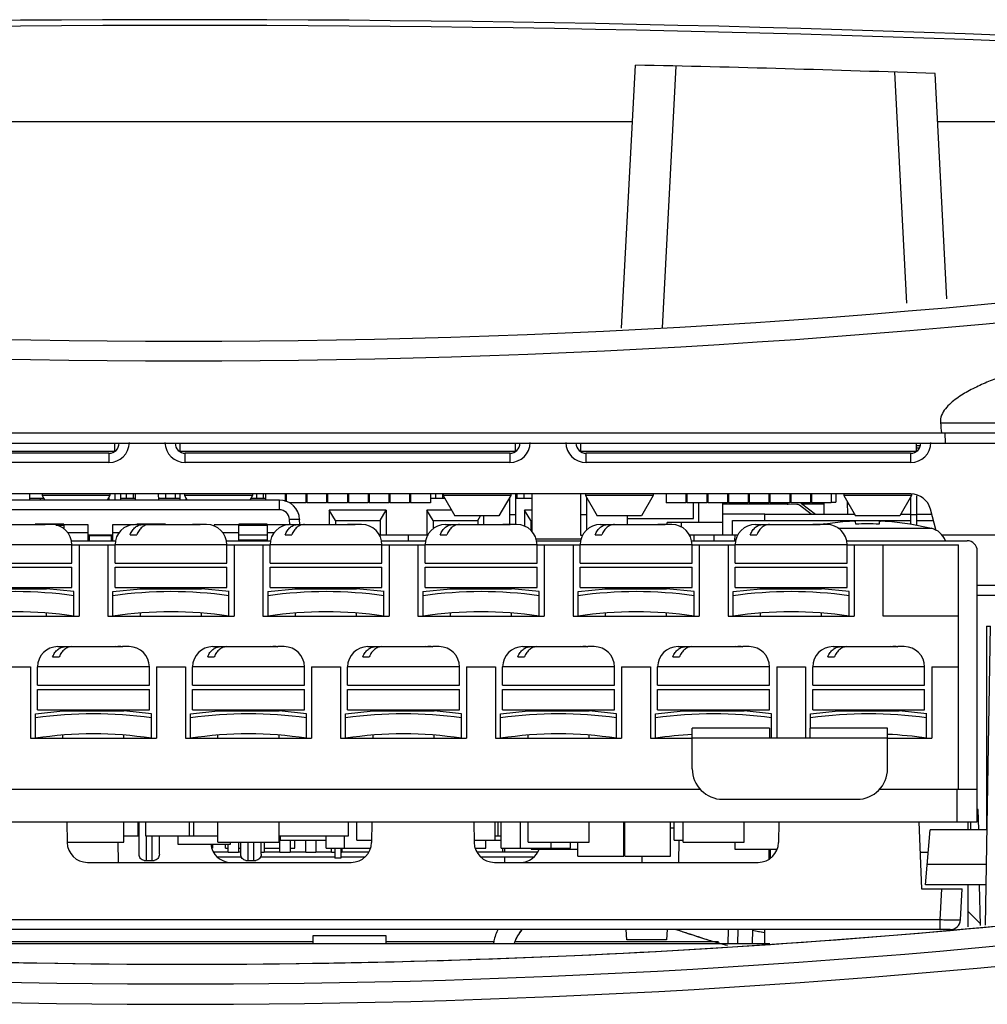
# Model space of a CAD drawing. Header units: millimetres. Extents: x 0 to 1500, y 0 to 1200.
# Tile 11 of 38: x 553 to 601, y 192 to 240. Entities that reach past the tile are written whole.
import ezdxf

# ---------------------------------------------------------------- set-up
doc = ezdxf.new("R2010")
doc.units = ezdxf.units.MM
doc.header["$LTSCALE"] = 82.5
doc.layers.get('0').update_dxf_attribs({"linetype": 'CONTINUOUS'})
for name, color, linetype in [('00_COMPONENTS', 7, 'CONTINUOUS'), ('03_AXES', 7, 'CONTINUOUS'), ('05_CURVES', 7, 'CONTINUOUS')]:
    doc.layers.add(name, color=color, linetype=linetype)

msp = doc.modelspace()

# ---------------------------------------------------------------- linework, layer by layer
at = {"color": 9, "linetype": 'CONTINUOUS'}
for p, q in [((598.282, 220.313), (620.003, 220.313)), ((543.743, 194.834), (567.443, 194.834)), ((571.043, 194.834), (576.369, 194.834)), ((577.407, 194.834), (587.371, 194.834))]:
    msp.add_line(p, q, dxfattribs=at)
at = {"color": 7, "linetype": 'CONTINUOUS'}
for p, q in [((502.893, 219.813), (626.125, 219.813)), ((598.522, 219.313), (598.519, 219.813)), ((504.943, 219.313), (625.343, 219.313)), ((576.877, 199.213), (576.877, 199.413)), ((576.877, 198.713), (576.877, 198.963)), ((599.666, 196.29), (600.241, 195.715)), ((567.443, 195.108), (567.443, 194.713)), ((571.043, 195.108), (567.443, 195.108)), ((571.043, 194.713), (571.043, 195.108))]:
    msp.add_line(p, q, dxfattribs=at)
for centre, radius, start, end in [((561.143, 649.313), 425, 262.39773, 278.5987), ((561.117, 619.15), 425.44, 262.32562, 269.98052), ((561.134, 619.754), 426.044, 269.97819, 276.90865)]:
    msp.add_arc(centre, radius, start, end, dxfattribs=at)
at = {"color": 9, "linetype": 'CONTINUOUS'}
for centre, radius, start, end in [((561.142, 649.352), 426.003, 262.39769, 278.59866), ((561.144, 618.709), 425.969, 261.20274, 276.1688), ((561.144, 618.709), 426.968, 261.20274, 276.1688)]:
    msp.add_arc(centre, radius, start, end, dxfattribs=at)
at = {"color": 7, "linetype": 'CONTINUOUS'}
msp.add_ellipse((609.143, 1021.128), major_axis=(0, 859.088), ratio=0.034921, start_param=-3.512029, end_param=-3.510418, dxfattribs=at)
msp.add_open_spline([(620.003, 220.313), (620.014, 220.437), (619.971, 220.693), (619.766, 221.011), (619.503, 221.278), (619.11, 221.585), (618.574, 221.906), (617.901, 222.232), (617.209, 222.514), (616.269, 222.845), (614.59, 223.319), (612.131, 223.751), (609.143, 223.921), (606.154, 223.751), (603.695, 223.319), (602.016, 222.845), (601.076, 222.514), (600.384, 222.232), (599.711, 221.906), (599.175, 221.585), (598.782, 221.278), (598.519, 221.011), (598.314, 220.693), (598.271, 220.437), (598.282, 220.313)], degree=3, knots=[0, 0, 0, 0, 0.015582, 0.031212, 0.04684, 0.062471, 0.093719, 0.124977, 0.156238, 0.1875, 0.250015, 0.374998, 0.499999, 0.625001, 0.749985, 0.8125, 0.843762, 0.875023, 0.906281, 0.937529, 0.95316, 0.968788, 0.984418, 1, 1, 1, 1], dxfattribs=at)
at = {"layer": '00_COMPONENTS', "color": 7, "linetype": 'CONTINUOUS'}
for p, q in [((582.61, 224.956), (583.288, 237.881)), ((598.599, 226.395), (598.019, 237.469)), ((506.247, 235.113), (583.143, 235.113)), ((598.143, 235.113), (626.143, 235.113)), ((557.703, 218.913), (557.703, 219.313)), ((560.893, 219.313), (560.893, 218.913)), ((577.403, 218.913), (577.403, 219.313)), ((580.593, 219.313), (580.593, 218.913)), ((597.103, 218.913), (597.103, 219.313)), ((597.103, 219.19), (597.279, 219.194)), ((541.171, 218.913), (557.703, 218.913)), ((557.417, 218.813), (541.468, 218.813)), ((560.871, 218.913), (577.403, 218.913)), ((577.117, 218.813), (561.168, 218.813)), ((580.571, 218.913), (597.103, 218.913)), ((596.817, 218.813), (580.868, 218.813)), ((597.234, 219.063), (597.103, 219.059)), ((596.825, 216.813), (541.46, 216.813)), ((553.513, 216.813), (553.513, 216.513)), ((554.133, 216.813), (554.133, 216.733)), ((554.133, 216.733), (554.26, 216.513)), ((557.463, 216.733), (554.133, 216.733)), ((557.463, 216.733), (557.335, 216.513)), ((557.463, 216.813), (557.463, 216.733)), ((557.703, 216.813), (557.703, 216.513)), ((557.993, 216.513), (557.993, 216.813)), ((558.268, 216.813), (558.268, 216.613)), ((558.618, 216.613), (558.618, 216.813)), ((558.722, 216.513), (558.727, 216.813)), ((559.863, 216.513), (559.858, 216.813)), ((560.218, 216.613), (560.218, 216.813)), ((560.668, 216.813), (560.668, 216.613)), ((560.893, 216.813), (560.893, 216.513)), ((561.133, 216.813), (561.133, 216.733)), ((564.463, 216.733), (561.133, 216.733)), ((561.133, 216.733), (561.26, 216.513)), ((564.463, 216.733), (564.335, 216.513)), ((564.463, 216.813), (564.463, 216.733)), ((564.668, 216.813), (564.668, 216.613)), ((565.018, 216.613), (565.018, 216.813)), ((565.103, 216.813), (565.103, 216.513)), ((566.073, 216.813), (566.073, 216.447)), ((566.123, 216.813), (566.123, 216.435)), ((567.093, 216.813), (567.093, 216.373)), ((567.143, 216.813), (567.143, 216.373)), ((568.113, 216.813), (568.113, 216.373)), ((568.163, 216.813), (568.163, 216.373)), ((569.133, 216.813), (569.133, 216.373)), ((569.183, 216.813), (569.183, 216.373)), ((570.153, 216.813), (570.153, 216.373)), ((570.203, 216.813), (570.203, 216.373)), ((571.173, 216.813), (571.173, 216.373)), ((571.223, 216.813), (571.223, 216.373)), ((572.193, 216.813), (572.193, 216.373)), ((572.218, 216.613), (572.218, 216.813)), ((572.243, 216.813), (572.243, 216.373)), ((573.213, 216.813), (573.213, 216.373)), ((573.468, 216.813), (573.468, 216.613)), ((573.818, 216.613), (573.818, 216.813)), ((573.833, 216.813), (573.833, 216.733)), ((577.163, 216.733), (573.833, 216.733)), ((573.833, 216.733), (574.41, 215.733)), ((577.163, 216.733), (576.585, 215.733)), ((577.163, 216.813), (577.163, 216.733)), ((577.403, 216.813), (577.403, 215.313)), ((577.468, 216.813), (577.468, 216.613)), ((577.818, 216.613), (577.818, 216.813)), ((578.193, 216.813), (578.193, 214.971)), ((580.593, 216.813), (580.593, 214.783)), ((580.833, 216.813), (580.833, 216.733)), ((584.163, 216.733), (580.833, 216.733)), ((580.833, 216.733), (581.41, 215.733)), ((584.163, 216.733), (583.585, 215.733)), ((584.163, 216.813), (584.163, 216.733)), ((584.803, 216.813), (584.803, 216.373)), ((585.773, 216.813), (585.773, 216.373)), ((585.823, 216.813), (585.823, 216.373)), ((586.793, 216.813), (586.793, 216.373)), ((586.843, 216.813), (586.843, 216.373)), ((587.813, 216.813), (587.813, 216.373)), ((587.863, 216.813), (587.863, 216.373)), ((588.833, 216.813), (588.833, 216.373)), ((588.883, 216.813), (588.883, 216.373)), ((589.853, 216.813), (589.853, 216.373)), ((589.903, 216.813), (589.903, 216.373)), ((590.873, 216.813), (590.873, 216.373)), ((590.923, 216.813), (590.923, 216.373)), ((591.893, 216.813), (591.893, 216.373)), ((591.943, 216.813), (591.943, 216.373)), ((592.913, 216.813), (592.913, 216.373)), ((593.143, 216.813), (593.143, 216.413)), ((593.533, 216.813), (593.533, 216.733)), ((596.863, 216.733), (593.533, 216.733)), ((593.533, 216.733), (594.11, 215.733)), ((596.863, 216.733), (596.285, 215.733)), ((596.863, 216.801), (596.863, 216.733)), ((597.103, 216.719), (597.103, 215.278)), ((565.789, 216.513), (539.896, 216.513)), ((553.513, 216.613), (554.202, 216.613)), ((554.043, 216.513), (554.043, 216.613)), ((557.403, 216.629), (557.403, 216.513)), ((557.993, 216.613), (558.724, 216.613)), ((559.861, 216.613), (560.893, 216.613)), ((561.193, 216.629), (561.193, 216.513)), ((561.193, 216.613), (561.202, 216.613)), ((564.393, 216.613), (565.103, 216.613)), ((566.073, 216.613), (566.123, 216.613)), ((567.093, 216.373), (566.276, 216.373)), ((567.093, 216.613), (567.143, 216.613)), ((568.113, 216.373), (567.143, 216.373)), ((568.113, 216.613), (568.163, 216.613)), ((569.133, 216.373), (568.163, 216.373)), ((569.133, 216.413), (569.183, 216.413)), ((570.153, 216.373), (569.183, 216.373)), ((570.153, 216.413), (570.203, 216.413)), ((571.173, 216.373), (570.203, 216.373)), ((571.173, 216.613), (571.223, 216.613)), ((572.193, 216.373), (571.223, 216.373)), ((572.193, 216.613), (572.243, 216.613)), ((573.213, 216.373), (572.243, 216.373)), ((573.213, 216.613), (573.902, 216.613)), ((577.093, 216.613), (577.103, 216.613)), ((577.103, 216.629), (577.103, 215.313)), ((577.403, 216.613), (578.193, 216.613)), ((580.893, 216.629), (580.893, 215.038)), ((585.773, 216.373), (584.803, 216.373)), ((586.793, 216.373), (585.823, 216.373)), ((586.143, 215.613), (586.143, 216.373)), ((586.393, 216.373), (586.393, 215.413)), ((586.793, 216.513), (586.843, 216.513)), ((587.813, 216.373), (586.843, 216.373)), ((587.593, 214.813), (587.593, 216.373)), ((590.796, 216.313), (587.593, 216.313)), ((588.833, 216.373), (587.863, 216.373)), ((589.853, 216.373), (588.883, 216.373)), ((590.873, 216.373), (589.903, 216.373)), ((591.23, 216.303), (590.796, 216.313)), ((590.873, 216.442), (590.923, 216.44)), ((591.893, 216.373), (590.923, 216.373)), ((591.924, 215.813), (591.348, 216.261)), ((591.446, 216.349), (592.136, 215.813)), ((592.569, 216.313), (591.493, 216.313)), ((591.893, 216.413), (591.943, 216.413)), ((592.913, 216.373), (591.943, 216.373)), ((592.56, 215.813), (592.57, 216.371)), ((592.913, 216.413), (593.143, 216.413)), ((593.725, 215.813), (593.714, 216.418)), ((593.775, 216.313), (593.716, 216.313)), ((596.803, 216.629), (596.803, 215.342)), ((568.243, 216.013), (568.243, 215.313)), ((571.043, 216.013), (568.243, 216.013)), ((568.543, 215.513), (568.243, 216.013)), ((570.743, 215.513), (571.043, 216.013)), ((571.043, 216.013), (571.043, 214.813)), ((573.043, 216.013), (573.043, 214.813)), ((574.248, 216.013), (573.043, 216.013)), ((573.343, 215.513), (573.043, 216.013)), ((577.403, 215.783), (577.103, 215.783)), ((577.843, 216.013), (577.843, 215.232)), ((578.193, 216.013), (577.843, 216.013)), ((578.143, 215.513), (577.843, 216.013)), ((580.893, 215.783), (580.593, 215.783)), ((589.643, 215.813), (587.593, 215.813)), ((597.103, 215.783), (596.803, 215.783)), ((598.077, 215.005), (597.791, 216.072)), ((551.093, 215.313), (554.232, 215.313)), ((553.793, 215.326), (553.793, 215.313)), ((555.193, 215.326), (553.793, 215.326)), ((553.953, 215.311), (553.907, 215.313)), ((554.232, 215.313), (554.278, 215.311)), ((554.592, 215.313), (554.278, 215.313)), ((555.193, 215.324), (555.193, 215.326)), ((555.193, 215.305), (555.193, 215.092)), ((556.393, 215.305), (555.193, 215.305)), ((556.393, 214.513), (556.393, 215.305)), ((557.593, 215.305), (557.593, 214.513)), ((558.673, 215.305), (557.593, 215.305)), ((558.713, 215.313), (561.852, 215.313)), ((558.793, 215.326), (558.793, 215.313)), ((560.193, 215.326), (558.793, 215.326)), ((560.193, 215.324), (560.193, 215.326)), ((561.573, 215.311), (561.527, 215.313)), ((561.852, 215.313), (561.898, 215.311)), ((562.212, 215.313), (561.898, 215.313)), ((562.593, 215.305), (562.593, 215.238)), ((563.793, 215.305), (562.593, 215.305)), ((563.793, 214.542), (563.793, 215.326)), ((565.193, 215.326), (563.793, 215.326)), ((565.193, 215.324), (565.193, 215.326)), ((565.193, 215.305), (565.193, 214.542)), ((566.293, 215.305), (565.193, 215.305)), ((566.333, 215.313), (569.472, 215.313)), ((566.8, 215.319), (566.787, 215.566)), ((568.543, 215.513), (568.543, 215.313)), ((568.543, 215.513), (570.743, 215.513)), ((569.193, 215.311), (569.147, 215.313)), ((569.472, 215.313), (569.518, 215.311)), ((569.832, 215.313), (569.518, 215.313)), ((570.743, 215.513), (570.743, 214.813)), ((573.343, 215.513), (573.343, 215.085)), ((573.343, 215.513), (575.543, 215.513)), ((573.953, 215.313), (577.092, 215.313)), ((576.585, 215.733), (574.41, 215.733)), ((575.543, 215.513), (575.675, 215.733)), ((575.543, 215.513), (575.543, 215.313)), ((575.843, 215.313), (575.843, 215.733)), ((576.813, 215.311), (576.767, 215.313)), ((577.092, 215.313), (577.138, 215.311)), ((577.452, 215.313), (577.138, 215.313)), ((578.143, 215.513), (578.143, 215.032)), ((578.143, 215.513), (578.193, 215.513)), ((583.585, 215.733), (581.41, 215.733)), ((581.573, 215.313), (584.712, 215.313)), ((582.893, 215.313), (582.893, 215.733)), ((582.893, 215.613), (586.143, 215.613)), ((584.433, 215.311), (584.387, 215.313)), ((584.712, 215.313), (584.758, 215.311)), ((585.072, 215.313), (584.758, 215.313)), ((584.843, 215.313), (584.843, 215.413)), ((587.593, 215.413), (584.843, 215.413)), ((585.543, 215.413), (585.543, 215.179)), ((588.056, 214.813), (588.069, 215.513)), ((588.069, 215.513), (596.803, 215.513)), ((589.193, 215.313), (592.332, 215.313)), ((592.053, 215.311), (592.007, 215.313)), ((592.332, 215.313), (592.378, 215.311)), ((592.692, 215.313), (592.378, 215.313)), ((592.592, 215.342), (592.592, 215.341)), ((592.604, 215.331), (592.592, 215.342)), ((592.592, 215.341), (592.592, 215.329)), ((592.604, 215.331), (592.592, 215.329)), ((596.285, 215.733), (594.11, 215.733)), ((594.121, 215.329), (594.11, 215.455)), ((595.275, 215.455), (595.264, 215.329)), ((596.793, 215.342), (596.781, 215.331)), ((596.793, 215.329), (596.781, 215.331)), ((596.793, 215.329), (596.793, 215.342)), ((596.801, 215.341), (597.835, 215.127)), ((597.103, 215.513), (597.941, 215.513)), ((556.393, 214.813), (557.593, 214.813)), ((556.443, 214.813), (556.443, 214.513)), ((557.543, 214.513), (557.543, 214.813)), ((558.457, 214.813), (558.782, 214.813)), ((566.077, 214.813), (566.402, 214.813)), ((570.678, 214.813), (573.125, 214.813)), ((572.125, 214.813), (572.128, 214.513)), ((573.697, 214.813), (574.022, 214.813)), ((580.593, 214.783), (580.707, 214.783)), ((581.317, 214.813), (581.642, 214.813)), ((585.918, 214.813), (588.347, 214.813)), ((587.157, 214.513), (587.16, 214.813)), ((588.181, 214.511), (588.186, 214.813)), ((588.937, 214.813), (589.262, 214.813)), ((598.318, 214.813), (602.785, 214.813)), ((555.553, 214.513), (557.752, 214.513)), ((555.593, 213.413), (555.593, 214.313)), ((555.593, 214.313), (557.713, 214.313)), ((555.943, 214.313), (555.943, 210.813)), ((557.363, 214.313), (557.363, 210.813)), ((557.713, 213.413), (557.713, 214.313)), ((563.173, 214.513), (565.372, 214.513)), ((563.213, 213.413), (563.213, 214.313)), ((563.213, 214.313), (565.333, 214.313)), ((563.563, 214.313), (563.563, 210.813)), ((564.983, 214.313), (564.983, 210.813)), ((565.333, 213.413), (565.333, 214.313)), ((570.793, 214.513), (572.992, 214.513)), ((570.833, 213.413), (570.833, 214.313)), ((570.833, 214.313), (572.953, 214.313)), ((571.183, 214.313), (571.183, 210.813)), ((572.603, 214.313), (572.603, 210.813)), ((572.953, 213.413), (572.953, 214.313)), ((578.393, 214.613), (580.632, 214.613)), ((578.413, 214.513), (580.612, 214.513)), ((578.453, 213.413), (578.453, 214.313)), ((578.453, 214.313), (580.573, 214.313)), ((578.803, 214.313), (578.803, 210.813)), ((580.223, 214.313), (580.223, 210.813)), ((580.573, 213.413), (580.573, 214.313)), ((586.033, 214.513), (588.232, 214.513)), ((586.073, 213.413), (586.073, 214.313)), ((586.073, 214.313), (588.193, 214.313)), ((586.423, 214.313), (586.423, 210.813)), ((587.843, 214.313), (587.843, 210.813)), ((588.193, 213.413), (588.193, 214.313)), ((593.653, 214.513), (599.593, 214.513)), ((593.693, 213.413), (593.693, 214.313)), ((593.693, 214.313), (599.173, 214.313)), ((594.043, 214.313), (594.043, 210.813)), ((595.463, 210.813), (595.463, 214.313)), ((599.173, 202.313), (599.173, 214.313)), ((600.093, 200.713), (600.093, 214.013)), ((550.093, 213.413), (555.593, 213.413)), ((557.713, 213.413), (563.213, 213.413)), ((565.333, 213.413), (570.833, 213.413)), ((572.953, 213.413), (578.453, 213.413)), ((580.573, 213.413), (586.073, 213.413)), ((588.193, 213.413), (593.693, 213.413)), ((550.093, 213.213), (555.593, 213.213)), ((555.593, 212.213), (555.593, 213.213)), ((557.713, 212.213), (557.713, 213.213)), ((557.713, 213.213), (563.213, 213.213)), ((563.213, 212.213), (563.213, 213.213)), ((565.333, 212.213), (565.333, 213.213)), ((565.333, 213.213), (570.833, 213.213)), ((570.833, 212.213), (570.833, 213.213)), ((572.953, 212.213), (572.953, 213.213)), ((572.953, 213.213), (578.453, 213.213)), ((578.453, 212.213), (578.453, 213.213)), ((580.573, 212.213), (580.573, 213.213)), ((580.573, 213.213), (586.073, 213.213)), ((586.073, 212.213), (586.073, 213.213)), ((588.193, 212.213), (588.193, 213.213)), ((588.193, 213.213), (593.693, 213.213)), ((593.693, 212.213), (593.693, 213.213)), ((550.093, 212.213), (555.593, 212.213)), ((551.343, 212.158), (554.343, 212.158)), ((554.343, 212.158), (554.343, 212.213)), ((555.696, 212.014), (554.343, 212.158)), ((555.693, 210.813), (555.693, 212.014)), ((557.609, 212.014), (558.963, 212.158)), ((557.613, 210.813), (557.613, 212.014)), ((557.713, 212.213), (563.213, 212.213)), ((558.963, 212.158), (558.963, 212.213)), ((558.963, 212.158), (561.963, 212.158)), ((561.963, 212.158), (561.963, 212.213)), ((563.316, 212.014), (561.963, 212.158)), ((563.313, 210.813), (563.313, 212.014)), ((565.229, 212.014), (566.583, 212.158)), ((565.233, 210.813), (565.233, 212.014)), ((565.333, 212.213), (570.833, 212.213)), ((566.583, 212.158), (566.583, 212.213)), ((566.583, 212.158), (569.583, 212.158)), ((569.583, 212.158), (569.583, 212.213)), ((570.936, 212.014), (569.583, 212.158)), ((570.933, 210.813), (570.933, 212.014)), ((572.849, 212.014), (574.203, 212.158)), ((572.853, 210.813), (572.853, 212.014)), ((572.953, 212.213), (578.453, 212.213)), ((574.203, 212.158), (574.203, 212.213)), ((574.203, 212.158), (577.203, 212.158)), ((577.203, 212.158), (577.203, 212.213)), ((578.556, 212.014), (577.203, 212.158)), ((578.553, 210.813), (578.553, 212.014)), ((580.469, 212.014), (581.823, 212.158)), ((580.473, 210.813), (580.473, 212.014)), ((580.573, 212.213), (586.073, 212.213)), ((581.823, 212.158), (581.823, 212.213)), ((581.823, 212.158), (584.823, 212.158)), ((584.823, 212.158), (584.823, 212.213)), ((586.176, 212.014), (584.823, 212.158)), ((586.173, 210.813), (586.173, 212.014)), ((588.089, 212.014), (589.443, 212.158)), ((588.093, 210.813), (588.093, 212.014)), ((588.193, 212.213), (593.693, 212.213)), ((589.443, 212.158), (589.443, 212.213)), ((589.443, 212.158), (592.443, 212.158)), ((592.443, 212.158), (592.443, 212.213)), ((593.796, 212.014), (592.443, 212.158)), ((593.793, 210.813), (593.793, 212.014)), ((602.173, 212.313), (600.093, 212.313)), ((554.343, 210.813), (554.343, 210.965)), ((558.963, 210.813), (558.963, 210.965)), ((561.963, 210.813), (561.963, 210.965)), ((566.583, 210.813), (566.583, 210.965)), ((569.583, 210.813), (569.583, 210.965)), ((574.203, 210.813), (574.203, 210.965)), ((577.203, 210.813), (577.203, 210.965)), ((581.823, 210.813), (581.823, 210.965)), ((584.823, 210.813), (584.823, 210.965)), ((589.443, 210.813), (589.443, 210.965)), ((592.443, 210.813), (592.443, 210.965)), ((549.743, 210.813), (555.943, 210.813)), ((557.363, 210.813), (563.563, 210.813)), ((564.983, 210.813), (571.183, 210.813)), ((572.603, 210.813), (578.803, 210.813)), ((580.223, 210.813), (586.423, 210.813)), ((587.843, 210.813), (594.043, 210.813)), ((599.173, 210.813), (595.463, 210.813)), ((600.491, 195.63), (600.747, 210.313)), ((600.543, 210.313), (600.747, 210.313)), ((600.543, 210.313), (600.543, 200.313)), ((554.903, 209.313), (558.042, 209.313)), ((557.763, 209.311), (557.717, 209.313)), ((558.042, 209.313), (558.088, 209.311)), ((558.402, 209.313), (558.088, 209.313)), ((562.523, 209.313), (565.662, 209.313)), ((565.383, 209.311), (565.337, 209.313)), ((565.662, 209.313), (565.708, 209.311)), ((566.022, 209.313), (565.708, 209.313)), ((570.143, 209.313), (573.282, 209.313)), ((573.003, 209.311), (572.957, 209.313)), ((573.282, 209.313), (573.328, 209.311)), ((573.642, 209.313), (573.328, 209.313)), ((577.763, 209.313), (580.902, 209.313)), ((580.623, 209.311), (580.577, 209.313)), ((580.902, 209.313), (580.948, 209.311)), ((581.262, 209.313), (580.948, 209.313)), ((585.383, 209.313), (588.522, 209.313)), ((588.243, 209.311), (588.197, 209.313)), ((588.522, 209.313), (588.568, 209.311)), ((588.882, 209.313), (588.568, 209.313)), ((593.003, 209.313), (596.142, 209.313)), ((595.863, 209.311), (595.817, 209.313)), ((596.142, 209.313), (596.188, 209.311)), ((596.502, 209.313), (596.188, 209.313)), ((554.647, 208.813), (554.972, 208.813)), ((562.267, 208.813), (562.592, 208.813)), ((569.887, 208.813), (570.212, 208.813)), ((577.507, 208.813), (577.832, 208.813)), ((585.127, 208.813), (585.452, 208.813)), ((592.747, 208.813), (593.072, 208.813)), ((552.133, 208.313), (553.553, 208.313)), ((553.553, 208.313), (553.553, 204.813)), ((553.903, 207.413), (553.903, 208.313)), ((559.403, 207.413), (559.403, 208.313)), ((559.753, 208.313), (559.753, 204.813)), ((559.753, 208.313), (561.173, 208.313)), ((561.173, 208.313), (561.173, 204.813)), ((561.523, 207.413), (561.523, 208.313)), ((567.023, 207.413), (567.023, 208.313)), ((567.373, 208.313), (567.373, 204.813)), ((567.373, 208.313), (568.793, 208.313)), ((568.793, 208.313), (568.793, 204.813)), ((569.143, 207.413), (569.143, 208.313)), ((574.643, 207.413), (574.643, 208.313)), ((574.993, 208.313), (574.993, 204.813)), ((574.993, 208.313), (576.413, 208.313)), ((576.413, 208.313), (576.413, 204.813)), ((576.763, 207.413), (576.763, 208.313)), ((582.263, 207.413), (582.263, 208.313)), ((582.613, 208.313), (582.613, 204.813)), ((582.613, 208.313), (584.033, 208.313)), ((584.033, 208.313), (584.033, 204.813)), ((584.383, 207.413), (584.383, 208.313)), ((589.883, 207.413), (589.883, 208.313)), ((590.233, 208.313), (591.653, 208.313)), ((590.233, 208.313), (590.233, 204.813)), ((591.653, 208.313), (591.653, 204.813)), ((592.003, 207.413), (592.003, 208.313)), ((597.503, 207.413), (597.503, 208.313)), ((597.853, 208.313), (599.173, 208.313)), ((597.853, 208.313), (597.853, 204.813)), ((553.903, 207.413), (559.403, 207.413)), ((553.903, 206.213), (553.903, 207.213)), ((553.903, 207.213), (559.403, 207.213)), ((559.403, 206.213), (559.403, 207.213)), ((561.523, 207.413), (567.023, 207.413)), ((561.523, 206.213), (561.523, 207.213)), ((561.523, 207.213), (567.023, 207.213)), ((567.023, 206.213), (567.023, 207.213)), ((569.143, 207.413), (574.643, 207.413)), ((569.143, 206.213), (569.143, 207.213)), ((569.143, 207.213), (574.643, 207.213)), ((574.643, 206.213), (574.643, 207.213)), ((576.763, 207.413), (582.263, 207.413)), ((576.763, 206.213), (576.763, 207.213)), ((576.763, 207.213), (582.263, 207.213)), ((582.263, 206.213), (582.263, 207.213)), ((584.383, 207.413), (589.883, 207.413)), ((584.383, 206.213), (584.383, 207.213)), ((584.383, 207.213), (589.883, 207.213)), ((589.883, 206.213), (589.883, 207.213)), ((592.003, 207.413), (597.503, 207.413)), ((592.003, 207.213), (597.503, 207.213)), ((592.003, 206.213), (592.003, 207.213)), ((597.503, 206.213), (597.503, 207.213)), ((553.799, 206.014), (555.153, 206.158)), ((553.903, 206.213), (559.403, 206.213)), ((555.153, 206.158), (555.153, 206.213)), ((555.153, 206.158), (558.153, 206.158)), ((558.153, 206.158), (558.153, 206.213)), ((559.506, 206.014), (558.153, 206.158)), ((561.419, 206.014), (562.773, 206.158)), ((561.523, 206.213), (567.023, 206.213)), ((562.773, 206.158), (562.773, 206.213)), ((562.773, 206.158), (565.773, 206.158)), ((565.773, 206.158), (565.773, 206.213)), ((567.126, 206.014), (565.773, 206.158)), ((569.039, 206.014), (570.393, 206.158)), ((569.143, 206.213), (574.643, 206.213)), ((570.393, 206.158), (570.393, 206.213)), ((570.393, 206.158), (573.393, 206.158)), ((573.393, 206.158), (573.393, 206.213)), ((574.746, 206.014), (573.393, 206.158)), ((576.659, 206.014), (578.013, 206.158)), ((576.763, 206.213), (582.263, 206.213)), ((578.013, 206.158), (578.013, 206.213)), ((578.013, 206.158), (581.013, 206.158)), ((581.013, 206.158), (581.013, 206.213)), ((582.366, 206.014), (581.013, 206.158)), ((584.279, 206.014), (585.633, 206.158)), ((584.383, 206.213), (589.883, 206.213)), ((585.633, 206.158), (585.633, 206.213)), ((585.633, 206.158), (588.633, 206.158)), ((588.633, 206.158), (588.633, 206.213)), ((589.986, 206.014), (588.633, 206.158)), ((591.899, 206.014), (593.253, 206.158)), ((592.003, 206.213), (597.503, 206.213)), ((593.253, 206.158), (593.253, 206.213)), ((593.253, 206.158), (596.253, 206.158)), ((596.253, 206.158), (596.253, 206.213)), ((597.606, 206.014), (596.253, 206.158)), ((553.803, 204.813), (553.803, 206.014)), ((559.503, 204.813), (559.503, 206.014)), ((561.423, 204.813), (561.423, 206.014)), ((567.123, 204.813), (567.123, 206.014)), ((569.043, 204.813), (569.043, 206.014)), ((574.743, 204.813), (574.743, 206.014)), ((576.663, 204.813), (576.663, 206.014)), ((582.363, 204.813), (582.363, 206.014)), ((584.283, 204.813), (584.283, 206.014)), ((589.983, 204.813), (589.983, 206.014)), ((591.903, 205.313), (591.903, 206.014)), ((597.603, 204.813), (597.603, 206.014)), ((586.083, 203.313), (586.083, 205.313)), ((589.883, 205.313), (586.083, 205.313)), ((589.883, 205.313), (589.883, 204.813)), ((595.683, 205.313), (591.883, 205.313)), ((591.883, 204.813), (591.883, 205.313)), ((595.683, 203.313), (595.683, 205.313)), ((553.553, 204.813), (559.753, 204.813)), ((555.153, 204.813), (555.153, 204.965)), ((558.153, 204.813), (558.153, 204.965)), ((561.173, 204.813), (567.373, 204.813)), ((562.773, 204.813), (562.773, 204.965)), ((565.773, 204.813), (565.773, 204.965)), ((568.793, 204.813), (574.993, 204.813)), ((570.393, 204.813), (570.393, 204.965)), ((573.393, 204.813), (573.393, 204.965)), ((576.413, 204.813), (582.613, 204.813)), ((578.013, 204.813), (578.013, 204.965)), ((581.013, 204.813), (581.013, 204.965)), ((584.033, 204.813), (586.083, 204.813)), ((584.533, 204.813), (584.533, 204.849)), ((591.883, 204.813), (589.883, 204.813)), ((595.683, 204.813), (597.853, 204.813)), ((597.233, 204.864), (597.233, 204.813)), ((597.483, 204.83), (597.483, 204.813)), ((519.084, 202.313), (586.481, 202.313)), ((595.284, 202.313), (600.093, 202.313)), ((587.583, 201.813), (594.183, 201.813)), ((600.143, 201.313), (600.093, 201.313)), ((600.161, 200.306), (600.143, 201.313)), ((505.593, 200.713), (600.093, 200.713)), ((555.343, 200.713), (555.36, 199.696)), ((558.153, 199.713), (558.153, 200.713)), ((558.843, 200.013), (558.843, 200.713)), ((558.893, 199.113), (558.893, 200.713)), ((559.218, 200.713), (559.218, 200.013)), ((561.368, 200.013), (561.368, 200.713)), ((561.593, 200.013), (561.593, 200.713)), ((562.773, 199.713), (562.773, 200.713)), ((565.773, 199.713), (565.773, 200.713)), ((569.193, 200.013), (569.193, 200.713)), ((569.593, 199.813), (569.593, 200.713)), ((570.343, 200.713), (570.325, 199.696)), ((575.343, 200.713), (575.36, 199.696)), ((576.393, 199.813), (576.393, 200.713)), ((576.543, 200.013), (576.543, 200.713)), ((576.693, 199.413), (576.693, 200.713)), ((577.643, 199.413), (577.643, 200.713)), ((578.013, 199.713), (578.013, 200.713)), ((581.013, 199.713), (581.013, 200.713)), ((582.718, 199.013), (582.718, 200.713)), ((582.768, 199.013), (582.768, 200.713)), ((585.018, 199.013), (585.018, 200.713)), ((585.018, 200.413), (585.193, 200.413)), ((585.193, 199.813), (585.193, 200.713)), ((585.633, 199.713), (585.633, 200.713)), ((588.633, 199.713), (588.633, 200.713)), ((590.343, 200.713), (590.325, 199.696)), ((597.227, 200.713), (597.343, 197.413)), ((597.543, 197.613), (597.779, 200.313)), ((600.572, 200.313), (597.779, 200.313)), ((599.773, 200.313), (599.773, 200.713)), ((558.153, 200.013), (558.893, 200.013)), ((559.218, 200.013), (562.773, 200.013)), ((559.893, 199.113), (559.893, 200.013)), ((560.793, 200.013), (560.793, 199.613)), ((565.773, 200.013), (569.193, 200.013)), ((565.773, 199.813), (568.093, 199.813)), ((565.818, 199.213), (565.818, 199.813)), ((565.843, 199.813), (565.843, 200.013)), ((566.318, 199.813), (566.318, 199.213)), ((566.543, 199.413), (566.543, 199.813)), ((567.088, 199.213), (567.088, 199.813)), ((567.588, 199.813), (567.588, 199.213)), ((568.093, 199.413), (568.093, 200.013)), ((568.993, 199.413), (568.993, 200.013)), ((569.593, 199.813), (570.325, 199.813)), ((575.36, 199.813), (576.693, 199.813)), ((575.943, 199.413), (575.943, 199.813)), ((576.393, 200.013), (576.693, 200.013)), ((582.718, 200.013), (582.768, 200.013)), ((582.718, 199.813), (582.768, 199.813)), ((585.193, 199.813), (585.633, 199.813)), ((585.427, 199.813), (585.408, 198.713)), ((555.36, 199.713), (558.152, 199.713)), ((557.855, 199.713), (557.872, 198.713)), ((560.793, 199.613), (563.393, 199.613)), ((562.508, 199.613), (562.508, 199.41)), ((562.773, 199.713), (565.772, 199.713)), ((563.143, 199.413), (563.143, 199.613)), ((563.143, 199.413), (563.278, 199.413)), ((563.278, 199.213), (563.278, 199.613)), ((563.393, 199.613), (563.393, 199.713)), ((563.778, 199.713), (563.778, 199.213)), ((563.778, 199.413), (563.893, 199.413)), ((563.893, 199.113), (563.893, 199.713)), ((564.893, 199.113), (564.893, 199.713)), ((565.048, 199.713), (565.048, 199.213)), ((565.048, 199.413), (565.818, 199.413)), ((566.318, 199.413), (566.543, 199.413)), ((568.093, 199.413), (570.229, 199.413)), ((568.358, 199.213), (568.358, 199.413)), ((568.524, 199.413), (568.524, 198.913)), ((568.812, 199.413), (568.812, 198.913)), ((568.858, 199.413), (568.858, 199.213)), ((575.457, 199.413), (575.943, 199.413)), ((576.693, 199.413), (580.093, 199.413)), ((576.768, 199.213), (576.768, 199.413)), ((578.013, 199.713), (581.012, 199.713)), ((578.168, 199.413), (578.168, 199.363)), ((578.168, 199.363), (580.468, 199.363)), ((579.143, 199.413), (579.143, 199.713)), ((580.093, 199.413), (580.093, 199.713)), ((580.468, 199.013), (580.468, 199.713)), ((585.633, 199.713), (588.632, 199.713)), ((588.168, 199.713), (588.168, 199.363)), ((588.168, 199.363), (590.211, 199.363)), ((589.861, 198.885), (589.869, 199.363)), ((589.929, 198.921), (589.934, 199.363)), ((559.15, 198.813), (559.635, 198.813)), ((563.278, 199.213), (563.778, 199.213)), ((564.15, 198.813), (564.635, 198.813)), ((564.893, 199.213), (565.048, 199.213)), ((565.818, 199.213), (566.318, 199.213)), ((567.088, 199.213), (567.588, 199.213)), ((568.358, 199.213), (568.524, 199.213)), ((568.812, 198.913), (568.524, 198.913)), ((568.812, 199.213), (568.858, 199.213)), ((580.468, 199.013), (582.718, 199.013)), ((582.768, 199.013), (585.018, 199.013)), ((583.613, 199.013), (583.608, 198.713)), ((556.36, 198.713), (569.325, 198.713)), ((576.36, 198.713), (589.325, 198.713)), ((600.543, 198.609), (597.63, 198.609)), ((597.343, 197.413), (599.343, 197.413)), ((600.525, 197.613), (597.543, 197.613)), ((599.263, 195.887), (599.343, 197.413)), ((600.243, 195.606), (600.208, 197.608)), ((598.763, 195.413), (523.248, 195.413)), ((577.506, 195.095), (577.508, 195.099)), ((582.869, 194.913), (582.843, 195.413)), ((584.843, 195.413), (584.816, 194.913)), ((587.848, 195.414), (587.835, 194.713)), ((589.039, 195.413), (589.027, 194.713)), ((589.895, 194.713), (532.253, 194.713)), ((576.311, 194.719), (576.31, 194.713)), ((584.816, 194.913), (582.869, 194.913))]:
    msp.add_line(p, q, dxfattribs=at)
at = {"layer": '00_COMPONENTS', "color": 9, "linetype": 'CONTINUOUS'}
for p, q in [((585.283, 237.837), (584.608, 224.973)), ((596.018, 237.537), (596.613, 226.19)), ((557.417, 218.813), (557.417, 218.357)), ((561.168, 218.357), (561.168, 218.813)), ((577.117, 218.813), (577.117, 218.357)), ((580.868, 218.357), (580.868, 218.813)), ((596.817, 218.813), (596.817, 218.357)), ((557.417, 218.357), (541.468, 218.357)), ((577.117, 218.357), (561.168, 218.357)), ((596.817, 218.357), (580.868, 218.357)), ((565.789, 216.039), (565.789, 216.513)), ((565.789, 216.039), (539.896, 216.039)), ((555.193, 215.268), (554.822, 215.268)), ((565.193, 215.268), (563.793, 215.268)), ((566.302, 215.301), (566.288, 215.566)), ((556.393, 214.898), (555.381, 214.898)), ((557.924, 214.898), (557.593, 214.898)), ((563.793, 214.898), (563.001, 214.898)), ((563.793, 214.81), (565.193, 214.81)), ((565.544, 214.898), (565.193, 214.898)), ((586.16, 214.813), (586.157, 214.513)), ((593.24, 215.127), (597.835, 215.127)), ((555.593, 214.313), (550.093, 214.313)), ((557.543, 214.755), (556.443, 214.755)), ((563.213, 214.313), (557.713, 214.313)), ((565.193, 214.542), (563.793, 214.542)), ((570.833, 214.313), (565.333, 214.313)), ((578.453, 214.313), (572.953, 214.313)), ((586.073, 214.313), (580.573, 214.313)), ((593.693, 214.313), (588.193, 214.313)), ((602.147, 211.831), (600.093, 211.831)), ((559.403, 208.313), (553.903, 208.313)), ((567.023, 208.313), (561.523, 208.313)), ((574.643, 208.313), (569.143, 208.313)), ((582.263, 208.313), (576.763, 208.313)), ((589.883, 208.313), (584.383, 208.313)), ((597.503, 208.313), (592.003, 208.313)), ((589.883, 204.813), (586.083, 204.813)), ((595.683, 204.813), (591.883, 204.813)), ((599.093, 202.313), (599.093, 200.713)), ((559.259, 198.813), (559.259, 200.013)), ((559.526, 200.013), (559.526, 198.813)), ((564.259, 198.813), (564.259, 199.713)), ((564.526, 199.713), (564.526, 198.813)), ((597.28, 199.213), (597.682, 199.213)), ((598.264, 195.887), (598.344, 197.413)), ((598.264, 195.887), (518.476, 195.887)), ((598.264, 195.413), (598.264, 195.887)), ((588.321, 195.413), (588.309, 194.713))]:
    msp.add_line(p, q, dxfattribs=at)
at = {"layer": '00_COMPONENTS', "color": 3, "linetype": 'CONTINUOUS'}
for p, q in [((589.643, 215.513), (589.643, 215.813)), ((589.643, 215.813), (594.064, 215.813)), ((596.331, 215.813), (596.803, 215.813)), ((597.103, 215.813), (597.86, 215.813)), ((599.643, 200.313), (599.643, 200.713)), ((599.643, 195.546), (599.643, 197.613)), ((589.643, 194.713), (589.643, 195.413))]:
    msp.add_line(p, q, dxfattribs=at)
at = {"layer": '00_COMPONENTS', "color": 7, "linetype": 'CONTINUOUS'}
for centre, radius, start, end in [((561.143, -817.137), 1057.25, 86.498293, 93.501707), ((561.143, -817.137), 1055.25, 87.997345, 88.797526), ((557.417, 219.313), 0.5, 270, 359), ((561.168, 219.313), 0.5, 181, 270), ((577.117, 219.313), 0.5, 270, 359), ((580.868, 219.313), 0.5, 181, 270), ((596.817, 219.313), 0.5, 270, 359), ((596.825, 215.813), 1, 15, 90), ((565.789, 215.513), 1, 3, 90), ((590.808, 216.813), 0.5, 244.1282, 268.6055), ((591.225, 216.103), 0.2, 52.1581, 88.6055), ((591.201, 216.033), 0.4, 52.1581, 58.6904), ((554.115, 201.302), 14.01, 89.3349, 90.6651), ((554.593, 214.313), 1, 0, 90), ((558.713, 214.313), 1, 90, 180), ((561.735, 201.302), 14.01, 89.3349, 90.6651), ((562.213, 214.313), 1, 0, 90), ((566.333, 214.313), 1, 90, 180), ((569.355, 201.302), 14.01, 89.3349, 90.6651), ((569.833, 214.313), 1, 0, 90), ((573.953, 214.313), 1, 90, 180), ((576.975, 201.302), 14.01, 89.3349, 90.6651), ((577.453, 214.313), 1, 0, 90), ((581.573, 214.313), 1, 90, 180), ((584.595, 201.302), 14.01, 89.3349, 90.6651), ((585.073, 214.313), 1, 0, 90), ((589.193, 214.313), 1, 90, 180), ((592.215, 201.302), 14.01, 89.3349, 90.6651), ((594.693, 202.538), 12.975, 99.3532, 99.953), ((594.693, 202.484), 13.016, 94.7637, 99.2362), ((592.693, 214.313), 1, 0, 90), ((594.691, 202.642), 12.701, 89.9919, 92.5705), ((594.697, 202.757), 12.585, 87.4177, 90.0201), ((594.692, 202.484), 13.016, 80.764, 85.2363), ((597.593, 214.157), 1, 21.1039, 75.9853), ((599.593, 214.013), 0.5, 0, 90), ((552.843, 191.707), 20.307, 81.9322, 98.0678), ((560.463, 191.707), 20.307, 81.9322, 98.0678), ((568.083, 191.707), 20.307, 81.9322, 98.0678), ((575.703, 191.707), 20.307, 81.9322, 98.0678), ((583.323, 191.707), 20.307, 81.9322, 98.0678), ((590.943, 191.707), 20.307, 81.9322, 98.0678), ((552.843, 191.707), 19.318, 81.516, 98.484), ((560.463, 191.707), 19.318, 81.516, 98.484), ((568.083, 191.707), 19.318, 81.516, 98.484), ((575.703, 191.707), 19.318, 81.516, 98.484), ((583.323, 191.707), 19.318, 81.516, 98.484), ((590.943, 191.707), 19.318, 81.516, 98.484), ((554.903, 208.313), 1, 90, 180), ((557.925, 195.302), 14.01, 89.3349, 90.6651), ((558.403, 208.313), 1, 0, 90), ((562.523, 208.313), 1, 90, 180), ((565.545, 195.302), 14.01, 89.3349, 90.6651), ((566.023, 208.313), 1, 0, 90), ((570.143, 208.313), 1, 90, 180), ((573.165, 195.302), 14.01, 89.3349, 90.6651), ((573.643, 208.313), 1, 0, 90), ((577.763, 208.313), 1, 90, 180), ((580.785, 195.302), 14.01, 89.3349, 90.6651), ((581.263, 208.313), 1, 0, 90), ((585.383, 208.313), 1, 90, 180), ((588.405, 195.302), 14.01, 89.3349, 90.6651), ((588.883, 208.313), 1, 0, 90), ((593.003, 208.313), 1, 90, 180), ((596.025, 195.302), 14.01, 89.3349, 90.6651), ((596.503, 208.313), 1, 0, 90), ((556.653, 185.707), 20.307, 81.9322, 98.0678), ((564.273, 185.707), 20.307, 81.9322, 98.0678), ((571.893, 185.707), 20.307, 81.9322, 98.0678), ((579.513, 185.707), 20.307, 81.9322, 98.0678), ((587.133, 185.707), 20.307, 81.9322, 98.0678), ((594.753, 185.707), 20.307, 81.9322, 98.0678), ((556.653, 185.707), 19.318, 81.516, 98.484), ((564.273, 185.707), 19.318, 81.516, 98.484), ((571.893, 185.707), 19.318, 81.516, 98.484), ((579.513, 185.707), 19.318, 81.516, 98.484), ((587.133, 185.707), 19.318, 93.0775, 98.484), ((594.753, 185.707), 19.318, 81.516, 87.2304), ((587.583, 203.313), 1.5, 180, 270), ((594.183, 203.313), 1.5, 270, 360), ((556.36, 199.713), 1, 181, 270), ((563.41, 199.713), 1, 185.3209, 270), ((569.325, 199.713), 1, 270, 359), ((576.36, 199.713), 1, 181, 270), ((577.625, 199.713), 1, 270, 341.9418), ((589.325, 199.713), 1, 270, 359), ((649.972, 389.257), 204.344, 251.54333, 251.70771), ((598.763, 195.913), 0.5, 270, 357), ((627.812, 322.563), 134.065, 251.51734, 251.85464), ((591.857, 209.395), 14.292, 258.6254, 261.0865), ((591.793, 209.011), 13.903, 259.6661, 261.053)]:
    msp.add_arc(centre, radius, start, end, dxfattribs=at)
at = {"layer": '00_COMPONENTS', "color": 9, "linetype": 'CONTINUOUS'}
for centre, radius, start, end in [((561.143, -817.121), 1056.95, 86.498292, 93.501708), ((557.417, 219.357), 1, 270.0075, 358.9925), ((561.169, 219.357), 1, 181.0074, 269.9926), ((577.117, 219.357), 1, 270.0075, 358.9925), ((580.869, 219.357), 1, 181.0074, 269.9926), ((596.817, 219.357), 1, 270.0075, 358.9925), ((565.789, 215.539), 0.5, 3.0012, 89.9988)]:
    msp.add_arc(centre, radius, start, end, dxfattribs=at)
at = {"layer": '00_COMPONENTS', "color": 7, "linetype": 'CONTINUOUS'}
for points, knots in [([(558.457, 214.813), (558.487, 214.886), (558.559, 215.021), (558.706, 215.184), (558.881, 215.289), (559.011, 215.313), (559.073, 215.313)], [0, 0, 0, 0, 0.282074, 0.54059, 0.777081, 1, 1, 1, 1]), ([(559.398, 215.313), (559.336, 215.313), (559.207, 215.289), (559.032, 215.184), (558.884, 215.021), (558.812, 214.886), (558.782, 214.813)], [0, 0, 0, 0, 0.222919, 0.45941, 0.717926, 1, 1, 1, 1]), ([(566.077, 214.813), (566.107, 214.886), (566.179, 215.021), (566.326, 215.184), (566.501, 215.289), (566.631, 215.313), (566.693, 215.313)], [0, 0, 0, 0, 0.282074, 0.54059, 0.777081, 1, 1, 1, 1]), ([(567.018, 215.313), (566.956, 215.313), (566.827, 215.289), (566.652, 215.184), (566.504, 215.021), (566.432, 214.886), (566.402, 214.813)], [0, 0, 0, 0, 0.222919, 0.45941, 0.717926, 1, 1, 1, 1]), ([(573.697, 214.813), (573.727, 214.886), (573.799, 215.021), (573.946, 215.184), (574.121, 215.289), (574.251, 215.313), (574.313, 215.313)], [0, 0, 0, 0, 0.282074, 0.54059, 0.777081, 1, 1, 1, 1]), ([(574.638, 215.313), (574.576, 215.313), (574.447, 215.289), (574.272, 215.184), (574.124, 215.021), (574.052, 214.886), (574.022, 214.813)], [0, 0, 0, 0, 0.222919, 0.45941, 0.717926, 1, 1, 1, 1]), ([(581.317, 214.813), (581.347, 214.886), (581.419, 215.021), (581.566, 215.184), (581.741, 215.289), (581.871, 215.313), (581.933, 215.313)], [0, 0, 0, 0, 0.282074, 0.54059, 0.777081, 1, 1, 1, 1]), ([(582.258, 215.313), (582.196, 215.313), (582.067, 215.289), (581.892, 215.184), (581.744, 215.021), (581.672, 214.886), (581.642, 214.813)], [0, 0, 0, 0, 0.222919, 0.45941, 0.717926, 1, 1, 1, 1]), ([(588.937, 214.813), (588.967, 214.886), (589.039, 215.021), (589.186, 215.184), (589.361, 215.289), (589.491, 215.313), (589.553, 215.313)], [0, 0, 0, 0, 0.282074, 0.54059, 0.777081, 1, 1, 1, 1]), ([(589.878, 215.313), (589.816, 215.313), (589.687, 215.289), (589.512, 215.184), (589.364, 215.021), (589.292, 214.886), (589.262, 214.813)], [0, 0, 0, 0, 0.222919, 0.45941, 0.717926, 1, 1, 1, 1]), ([(594.11, 215.455), (594.11, 215.459), (594.093, 215.465), (594.067, 215.469), (594.019, 215.472), (593.959, 215.472), (593.884, 215.471), (593.767, 215.467), (593.675, 215.46), (593.612, 215.455)], [0, 0, 0, 0, 0.024945, 0.083292, 0.175731, 0.299296, 0.449501, 0.62075, 1, 1, 1, 1]), ([(595.773, 215.455), (595.71, 215.46), (595.618, 215.467), (595.501, 215.471), (595.426, 215.472), (595.366, 215.472), (595.318, 215.469), (595.292, 215.465), (595.275, 215.459), (595.275, 215.455)], [0, 0, 0, 0, 0.379239, 0.550492, 0.700698, 0.824265, 0.916705, 0.975054, 1, 1, 1, 1]), ([(554.647, 208.813), (554.677, 208.886), (554.749, 209.021), (554.896, 209.184), (555.071, 209.289), (555.201, 209.313), (555.263, 209.313)], [0, 0, 0, 0, 0.282074, 0.54059, 0.777081, 1, 1, 1, 1]), ([(555.588, 209.313), (555.526, 209.313), (555.397, 209.289), (555.222, 209.184), (555.074, 209.021), (555.002, 208.886), (554.972, 208.813)], [0, 0, 0, 0, 0.222919, 0.45941, 0.717926, 1, 1, 1, 1]), ([(562.267, 208.813), (562.297, 208.886), (562.369, 209.021), (562.516, 209.184), (562.691, 209.289), (562.821, 209.313), (562.883, 209.313)], [0, 0, 0, 0, 0.282074, 0.54059, 0.777081, 1, 1, 1, 1]), ([(563.208, 209.313), (563.146, 209.313), (563.017, 209.289), (562.842, 209.184), (562.694, 209.021), (562.622, 208.886), (562.592, 208.813)], [0, 0, 0, 0, 0.222919, 0.45941, 0.717926, 1, 1, 1, 1]), ([(569.887, 208.813), (569.917, 208.886), (569.989, 209.021), (570.136, 209.184), (570.311, 209.289), (570.441, 209.313), (570.503, 209.313)], [0, 0, 0, 0, 0.282074, 0.54059, 0.777081, 1, 1, 1, 1]), ([(570.828, 209.313), (570.766, 209.313), (570.637, 209.289), (570.462, 209.184), (570.314, 209.021), (570.242, 208.886), (570.212, 208.813)], [0, 0, 0, 0, 0.222919, 0.45941, 0.717926, 1, 1, 1, 1]), ([(577.507, 208.813), (577.537, 208.886), (577.609, 209.021), (577.756, 209.184), (577.931, 209.289), (578.061, 209.313), (578.123, 209.313)], [0, 0, 0, 0, 0.282074, 0.54059, 0.777081, 1, 1, 1, 1]), ([(578.448, 209.313), (578.386, 209.313), (578.257, 209.289), (578.082, 209.184), (577.934, 209.021), (577.862, 208.886), (577.832, 208.813)], [0, 0, 0, 0, 0.222919, 0.45941, 0.717926, 1, 1, 1, 1]), ([(585.127, 208.813), (585.157, 208.886), (585.229, 209.021), (585.376, 209.184), (585.551, 209.289), (585.681, 209.313), (585.743, 209.313)], [0, 0, 0, 0, 0.282074, 0.54059, 0.777081, 1, 1, 1, 1]), ([(586.068, 209.313), (586.006, 209.313), (585.877, 209.289), (585.702, 209.184), (585.554, 209.021), (585.482, 208.886), (585.452, 208.813)], [0, 0, 0, 0, 0.222919, 0.45941, 0.717926, 1, 1, 1, 1]), ([(592.747, 208.813), (592.777, 208.886), (592.849, 209.021), (592.996, 209.184), (593.171, 209.289), (593.301, 209.313), (593.363, 209.313)], [0, 0, 0, 0, 0.282074, 0.54059, 0.777081, 1, 1, 1, 1]), ([(593.688, 209.313), (593.626, 209.313), (593.497, 209.289), (593.322, 209.184), (593.174, 209.021), (593.102, 208.886), (593.072, 208.813)], [0, 0, 0, 0, 0.222919, 0.45941, 0.717926, 1, 1, 1, 1]), ([(559.15, 198.813), (559.116, 198.813), (559.046, 198.83), (558.931, 198.922), (558.893, 199.038), (558.893, 199.113)], [0, 0, 0, 0, 0.23398, 0.478879, 1, 1, 1, 1]), ([(559.893, 199.113), (559.893, 199.038), (559.854, 198.922), (559.739, 198.83), (559.669, 198.813), (559.635, 198.813)], [0, 0, 0, 0, 0.521121, 0.76602, 1, 1, 1, 1]), ([(564.15, 198.813), (564.116, 198.813), (564.046, 198.83), (563.931, 198.922), (563.893, 199.038), (563.893, 199.113)], [0, 0, 0, 0, 0.23398, 0.478879, 1, 1, 1, 1]), ([(564.893, 199.113), (564.893, 199.038), (564.854, 198.922), (564.739, 198.83), (564.669, 198.813), (564.635, 198.813)], [0, 0, 0, 0, 0.521121, 0.76602, 1, 1, 1, 1]), ([(576.547, 195.428), (576.525, 195.385), (576.456, 195.243), (576.364, 195.007), (576.323, 194.81), (576.311, 194.719)], [0, 0, 0, 0, 0.188414, 0.625241, 1, 1, 1, 1]), ([(577.332, 194.723), (577.347, 194.772), (577.391, 194.887), (577.521, 195.134), (577.656, 195.326), (577.746, 195.439)], [0, 0, 0, 0, 0.248603, 0.523753, 1, 1, 1, 1]), ([(577.329, 194.713), (577.345, 194.765), (577.389, 194.882), (577.461, 195.019), (577.504, 195.092), (577.506, 195.095)], [0, 0, 0, 0, 0.479095, 0.975918, 1, 1, 1, 1]), ([(585.836, 195.239), (586.194, 195.121), (586.865, 194.904), (587.515, 194.719), (587.816, 194.641)], [0, 0, 0, 0, 0.530295, 1, 1, 1, 1]), ([(586.061, 195.165), (586.343, 195.073), (586.845, 194.913), (587.336, 194.771), (587.551, 194.712)], [0, 0, 0, 0, 0.557811, 1, 1, 1, 1])]:
    msp.add_open_spline(points, degree=3, knots=knots, dxfattribs=at)
at = {"layer": '00_COMPONENTS', "color": 9, "linetype": 'CONTINUOUS'}
for points, knots in [([(566.288, 215.566), (566.352, 215.569), (566.469, 215.574), (566.608, 215.577), (566.697, 215.576), (566.745, 215.575), (566.768, 215.571), (566.787, 215.569), (566.787, 215.566)], [0, 0, 0, 0, 0.381276, 0.704472, 0.828418, 0.920899, 0.978307, 1, 1, 1, 1]), ([(599.263, 195.887), (599.262, 195.885), (599.253, 195.884), (599.241, 195.882), (599.216, 195.88), (599.167, 195.878), (599.083, 195.877), (598.96, 195.876), (598.811, 195.877), (598.576, 195.88), (598.391, 195.884), (598.264, 195.887)], [0, 0, 0, 0, 0.005526, 0.020196, 0.044187, 0.077371, 0.169868, 0.294165, 0.445466, 0.617949, 1, 1, 1, 1])]:
    msp.add_open_spline(points, degree=3, knots=knots, dxfattribs=at)
at = {"layer": '00_COMPONENTS', "color": 7, "linetype": 'CONTINUOUS'}
msp.add_open_spline([(577.508, 195.099), (577.572, 195.205), (577.646, 195.313), (577.726, 195.414)], degree=3, dxfattribs=at)
at = {"layer": '03_AXES', "color": 7, "linetype": 'CONTINUOUS'}
for p, q in [((563.278, 199.213), (562.575, 199.213)), ((563.934, 198.963), (562.764, 198.963)), ((563.893, 199.213), (563.778, 199.213)), ((568.524, 198.963), (564.851, 198.963)), ((565.818, 199.213), (565.048, 199.213)), ((567.088, 199.213), (566.318, 199.213)), ((568.358, 199.213), (567.588, 199.213)), ((569.971, 198.963), (568.812, 198.963)), ((570.16, 199.213), (568.858, 199.213)), ((578.46, 199.213), (575.525, 199.213)), ((578.271, 198.963), (575.714, 198.963))]:
    msp.add_line(p, q, dxfattribs=at)
at = {"layer": '05_CURVES', "color": 4, "linetype": 'CONTINUOUS'}
msp.add_arc((561.144, 618.709), 425, 262.30054, 276.93131, dxfattribs=at)

doc.saveas('drawing.dxf')
